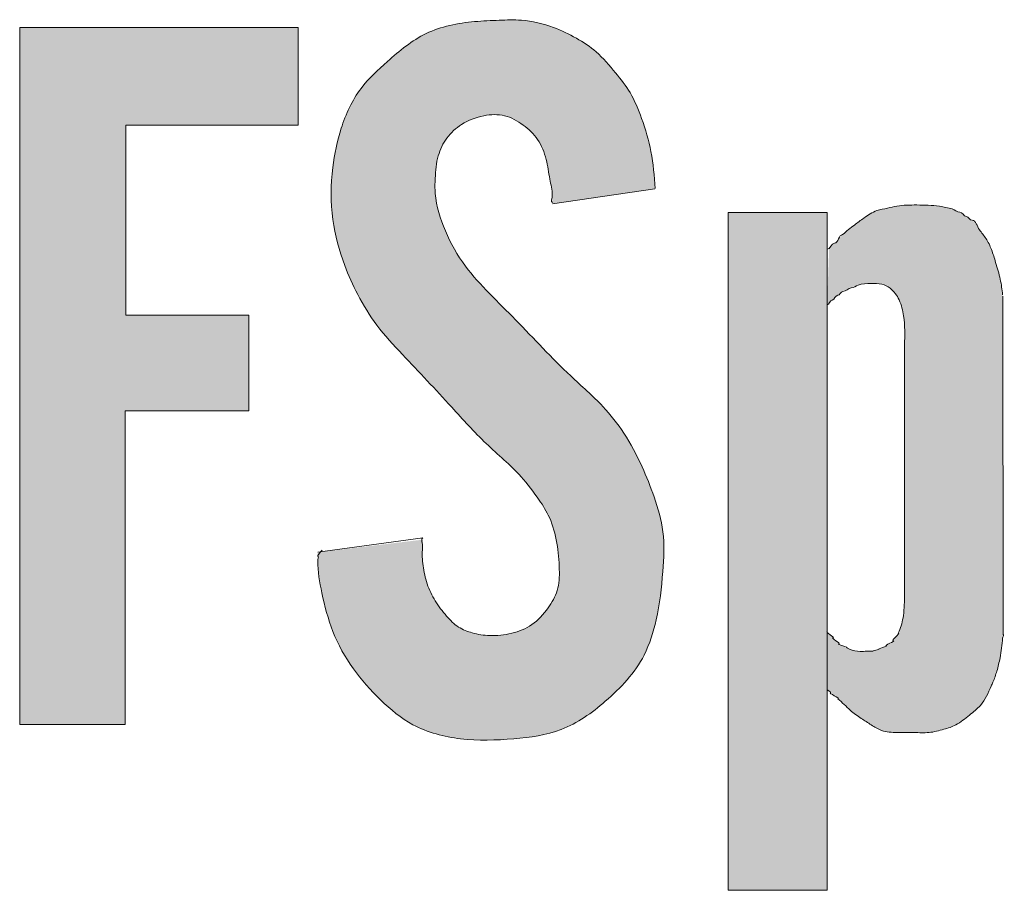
# Model space of a CAD drawing. Header units: centimetres. Extents: x -29333 to 403204, y -464147 to 16641.
# Tile 7 of 140: x 388432 to 388463, y -461376 to -461348. Entities that reach past the tile are written whole.
import ezdxf

# ---------------------------------------------------------------- set-up
doc = ezdxf.new("R2010")
doc.units = ezdxf.units.CM
doc.header["$MEASUREMENT"] = 0

msp = doc.modelspace()

# ---------------------------------------------------------------- hatches: boundary and pattern name
at = {"linetype": 'Continuous', "lineweight": 13, "true_color": 0xdf0000}
for points in [[(388441.477, -461365.022), (388441.482, -461365.47), (388441.511, -461365.756), (388441.57, -461366.104), (388441.682, -461366.62), (388441.785, -461367.012), (388441.891, -461367.34), (388441.995, -461367.608), (388442.115, -461367.872), (388442.25, -461368.128), (388442.398, -461368.378), (388442.559, -461368.62), (388442.73, -461368.853), (388442.95, -461369.122), (388443.183, -461369.38), (388443.427, -461369.627), (388443.684, -461369.865), (388443.907, -461370.051), (388444.14, -461370.223), (388444.334, -461370.348), (388444.537, -461370.459), (388444.747, -461370.556), (388445.019, -461370.657), (388445.299, -461370.738), (388445.584, -461370.801), (388445.93, -461370.854), (388446.276, -461370.885), (388446.68, -461370.898), (388447.085, -461370.89), (388447.607, -461370.856), (388448.072, -461370.807), (388448.417, -461370.753), (388448.7, -461370.69), (388448.975, -461370.609), (388449.19, -461370.527), (388449.398, -461370.431), (388449.65, -461370.292), (388449.894, -461370.134), (388450.131, -461369.962), (388450.405, -461369.741), (388450.671, -461369.507), (388450.883, -461369.304), (388451.085, -461369.092), (388451.273, -461368.871), (388451.413, -461368.687), (388451.541, -461368.495), (388451.656, -461368.296), (388451.758, -461368.09), (388451.866, -461367.822), (388451.957, -461367.546), (388452.045, -461367.208), (388452.127, -461366.81), (388452.197, -461366.353), (388452.254, -461365.836), (388452.295, -461365.257), (388452.304, -461364.909), (388452.294, -461364.62), (388452.266, -461364.333), (388452.216, -461364.049), (388452.147, -461363.767), (388452.046, -461363.434), (388451.891, -461362.996), (388451.719, -461362.567), (388451.528, -461362.146), (388451.345, -461361.784), (388451.174, -461361.482), (388451.018, -461361.238), (388450.851, -461361.002), (388450.672, -461360.774), (388450.483, -461360.555), (388450.285, -461360.344), (388449.995, -461360.062), (388449.316, -461359.433), (388448.903, -461359.027), (388448.259, -461358.363), (388447.616, -461357.698), (388446.801, -461356.877), (388446.523, -461356.581), (388446.295, -461356.319), (388446.116, -461356.093), (388445.95, -461355.857), (388445.797, -461355.612), (388445.656, -461355.358), (388445.504, -461355.044), (388445.37, -461354.72), (388445.276, -461354.444), (388445.216, -461354.219), (388445.173, -461353.992), (388445.149, -461353.763), (388445.144, -461353.532), (388445.162, -461353.126), (388445.187, -461352.895), (388445.218, -461352.725), (388445.263, -461352.557), (388445.325, -461352.395), (388445.403, -461352.238), (388445.496, -461352.091), (388445.604, -461351.954), (388445.725, -461351.828), (388445.858, -461351.716), (388446.002, -461351.617), (388446.154, -461351.533), (388446.313, -461351.463), (388446.479, -461351.408), (388446.649, -461351.366), (388446.823, -461351.338), (388446.999, -461351.326), (388447.173, -461351.334), (388447.342, -461351.365), (388447.506, -461351.421), (388447.663, -461351.497), (388447.812, -461351.589), (388447.955, -461351.693), (388448.089, -461351.806), (388448.213, -461351.929), (388448.323, -461352.062), (388448.418, -461352.207), (388448.497, -461352.362), (388448.561, -461352.524), (388448.613, -461352.692), (388448.663, -461352.918), (388448.754, -461353.43), (388448.797, -461353.656), (388448.815, -461353.83), (388448.818, -461354.115), (388452.032, -461353.636), (388451.979, -461353.025), (388451.927, -461352.64), (388451.864, -461352.313), (388451.782, -461351.99), (388451.666, -461351.618), (388451.514, -461351.198), (388451.404, -461350.942), (388451.305, -461350.743), (388451.192, -461350.553), (388451.034, -461350.325), (388450.792, -461350.018), (388450.54, -461349.719), (388450.35, -461349.517), (388450.188, -461349.366), (388450.015, -461349.227), (388449.832, -461349.099), (388449.595, -461348.952), (388449.301, -461348.794), (388449.049, -461348.677), (388448.789, -461348.576), (388448.523, -461348.492), (388448.252, -461348.427), (388447.977, -461348.384), (388447.699, -461348.365), (388447.366, -461348.365), (388446.644, -461348.396), (388446.255, -461348.428), (388445.921, -461348.474), (388445.59, -461348.539), (388445.321, -461348.613), (388445.059, -461348.705), (388444.857, -461348.795), (388444.662, -461348.899), (388444.428, -461349.046), (388444.202, -461349.209), (388443.94, -461349.42), (388443.516, -461349.789), (388443.27, -461350.017), (388443.075, -461350.215), (388442.929, -461350.381), (388442.793, -461350.556), (388442.669, -461350.74), (388442.531, -461350.981), (388442.408, -461351.233), (388442.302, -461351.492), (388442.192, -461351.81), (388442.102, -461352.132), (388442.019, -461352.512), (388441.958, -461352.897), (388441.917, -461353.285), (388441.897, -461353.674), (388441.9, -461354.065), (388441.923, -461354.398), (388441.965, -461354.729), (388442.026, -461355.058), (388442.105, -461355.383), (388442.218, -461355.756), (388442.351, -461356.122), (388442.502, -461356.481), (388442.668, -461356.833), (388442.851, -461357.178), (388443.02, -461357.466), (388443.203, -461357.745), (388443.367, -461357.969), (388443.577, -461358.228), (388443.835, -461358.519), (388445.356, -461360.142), (388446.259, -461361.124), (388446.568, -461361.444), (388446.848, -461361.714), (388447.504, -461362.317), (388447.74, -461362.551), (388447.927, -461362.756), (388448.103, -461362.971), (388448.302, -461363.239), (388448.49, -461363.516), (388448.632, -461363.755), (388448.731, -461363.954), (388448.812, -461364.161), (388448.877, -461364.374), (388448.94, -461364.646), (388448.993, -461364.976), (388449.024, -461365.307), (388449.035, -461365.643), (388449.028, -461365.867), (388449.009, -461366.033), (388448.973, -461366.196), (388448.919, -461366.352), (388448.847, -461366.502), (388448.761, -461366.647), (388448.631, -461366.832), (388448.526, -461366.963), (388448.411, -461367.086), (388448.288, -461367.198), (388448.155, -461367.297), (388448.011, -461367.381), (388447.859, -461367.452), (388447.701, -461367.509), (388447.485, -461367.568), (388447.264, -461367.607), (388447.043, -461367.627), (388446.82, -461367.626), (388446.599, -461367.604), (388446.38, -461367.561), (388446.219, -461367.514), (388446.062, -461367.455), (388445.914, -461367.379), (388445.822, -461367.318), (388445.693, -461367.212), (388445.574, -461367.093), (388445.428, -461366.924), (388445.292, -461366.747), (388445.168, -461366.563), (388445.057, -461366.371), (388444.961, -461366.17), (388444.901, -461366.013), (388444.838, -461365.797), (388444.785, -461365.524), (388444.754, -461365.261), (388444.746, -461365.046), (388444.76, -461364.809), (388444.77, -461364.625)], [(388432.153, -461370.415), (388435.449, -461370.415), (388435.449, -461360.6), (388439.32, -461360.6), (388439.32, -461357.6), (388435.477, -461357.6), (388435.477, -461351.656), (388440.862, -461351.656), (388440.862, -461348.599), (388432.153, -461348.599)]]:
    msp.add_hatch(color=12, dxfattribs=at).paths.add_polyline_path(points)
at = {"linetype": 'Continuous', "lineweight": 13, "true_color": 0x003080}
for points in [[(388457.477, -461355.489), (388457.411, -461357.277), (388457.612, -461357.089), (388457.839, -461356.903), (388457.932, -461356.844), (388458.084, -461356.78), (388458.373, -461356.664), (388458.497, -461356.633), (388458.68, -461356.613), (388458.939, -461356.609), (388459.085, -461356.625), (388459.19, -461356.655), (388459.291, -461356.702), (388459.383, -461356.763), (388459.466, -461356.836), (388459.55, -461356.933), (388459.62, -461357.041), (388459.685, -461357.173), (388459.739, -461357.327), (388459.785, -461357.522), (388459.823, -461357.794), (388459.841, -461358.085), (388459.837, -461358.416), (388459.829, -461358.545), (388459.826, -461366.611), (388459.809, -461366.896), (388459.778, -461367.115), (388459.727, -461367.315), (388459.661, -461367.494), (388459.583, -461367.651), (388459.521, -461367.743), (388459.384, -461367.875), (388459.276, -461367.942), (388459.089, -461368.027), (388458.896, -461368.104), (388458.502, -461368.119), (388458.36, -461368.117), (388458.237, -461368.093), (388458.071, -461368.034), (388457.88, -461367.95), (388457.787, -461367.892), (388457.5, -461367.596), (388457.411, -461367.506), (388457.411, -461369.307), (388457.52, -461369.418), (388457.676, -461369.545), (388457.813, -461369.659), (388458.121, -461369.951), (388458.277, -461370.077), (388458.571, -461370.28), (388458.91, -461370.497), (388459.049, -461370.569), (388459.173, -461370.614), (388459.326, -461370.645), (388459.528, -461370.66), (388460.221, -461370.664), (388460.511, -461370.667), (388460.688, -461370.65), (388460.906, -461370.604), (388461.229, -461370.508), (388461.395, -461370.443), (388461.53, -461370.368), (388461.676, -461370.265), (388462.078, -461369.94), (388462.189, -461369.832), (388462.272, -461369.729), (388462.355, -461369.598), (388462.457, -461369.397), (388462.629, -461369.008), (388462.71, -461368.776), (388462.784, -461368.495), (388462.842, -461368.188), (388462.902, -461367.701), (388462.914, -461367.59), (388462.904, -461356.984), (388462.849, -461356.59), (388462.791, -461356.325), (388462.613, -461355.724), (388462.528, -461355.488), (388462.447, -461355.318), (388462.36, -461355.176), (388462.147, -461354.891), (388462.027, -461354.718), (388461.956, -461354.642), (388461.874, -461354.58), (388461.557, -461354.377), (388461.425, -461354.314), (388461.245, -461354.255), (388461.041, -461354.211), (388460.751, -461354.175), (388460.397, -461354.156), (388459.977, -461354.156), (388459.706, -461354.175), (388459.481, -461354.213), (388459.03, -461354.31), (388458.894, -461354.36), (388458.747, -461354.439), (388458.538, -461354.581), (388458.085, -461354.918), (388457.927, -461355.053), (388457.781, -461355.203), (388457.636, -461355.353)], [(388457.411, -461354.392), (388454.312, -461354.392), (388454.312, -461375.598), (388457.411, -461375.598)]]:
    msp.add_hatch(color=156, dxfattribs=at).paths.add_polyline_path(points)

# ---------------------------------------------------------------- linework, layer by layer
at = {"color": 156, "linetype": 'Continuous', "lineweight": 13, "true_color": 0x003080}
msp.add_line((388459.829, -461366.42), (388459.829, -461358.545), dxfattribs=at)
at = {"color": 12, "linetype": 'Continuous', "lineweight": 13, "true_color": 0xdf0000, "flags": 128}
msp.add_lwpolyline([(388432.153, -461370.415), (388432.153, -461348.599), (388440.862, -461348.599), (388440.862, -461351.656), (388435.477, -461351.656), (388435.477, -461357.6), (388439.32, -461357.6), (388439.32, -461360.6), (388435.449, -461360.6), (388435.449, -461370.415)], close=True, dxfattribs=at)
for points in [[(388448.818, -461354.115), (388452.022, -461353.646)], [(388441.477, -461365.022), (388444.766, -461364.571)]]:
    msp.add_lwpolyline(points, dxfattribs=at)
at = {"color": 156, "linetype": 'Continuous', "lineweight": 13, "true_color": 0x003080, "flags": 128}
msp.add_lwpolyline([(388454.312, -461354.392), (388457.411, -461354.392), (388457.411, -461375.598), (388454.312, -461375.598)], close=True, dxfattribs=at)
msp.add_lwpolyline([(388462.906, -461357.004), (388462.914, -461367.59)], dxfattribs=at)
at = {"color": 12, "linetype": 'Continuous', "lineweight": 13, "true_color": 0xdf0000}
for points, knots in [([(388452.032, -461353.636), (388452.002, -461353.249), (388451.972, -461352.862), (388451.9, -461352.483), (388451.833, -461352.133), (388451.729, -461351.789), (388451.608, -461351.45), (388451.508, -461351.17), (388451.396, -461350.892), (388451.245, -461350.638), (388451.116, -461350.42), (388450.957, -461350.22), (388450.795, -461350.021), (388450.604, -461349.787), (388450.409, -461349.557), (388450.183, -461349.361), (388449.994, -461349.199), (388449.784, -461349.06), (388449.566, -461348.936), (388449.338, -461348.806), (388449.101, -461348.691), (388448.855, -461348.599), (388448.531, -461348.479), (388448.19, -461348.397), (388447.846, -461348.372), (388447.616, -461348.355), (388447.385, -461348.364), (388447.155, -461348.372), (388446.898, -461348.382), (388446.643, -461348.392), (388446.385, -461348.415), (388445.863, -461348.463), (388445.333, -461348.565), (388444.866, -461348.79), (388444.422, -461349.005), (388444.035, -461349.331), (388443.657, -461349.664), (388443.359, -461349.927), (388443.066, -461350.194), (388442.83, -461350.506), (388442.552, -461350.876), (388442.353, -461351.31), (388442.21, -461351.755), (388442.081, -461352.155), (388441.997, -461352.564), (388441.947, -461352.978), (388441.882, -461353.52), (388441.874, -461354.071), (388441.947, -461354.612), (388442.014, -461355.101), (388442.146, -461355.58), (388442.32, -461356.042), (388442.438, -461356.354), (388442.576, -461356.658), (388442.73, -461356.954), (388442.905, -461357.29), (388443.1, -461357.615), (388443.327, -461357.917), (388443.57, -461358.241), (388443.849, -461358.537), (388444.128, -461358.832), (388444.644, -461359.38), (388445.16, -461359.924), (388445.667, -461360.479), (388446.019, -461360.866), (388446.367, -461361.257), (388446.746, -461361.618), (388447.109, -461361.965), (388447.501, -461362.285), (388447.838, -461362.656), (388448.045, -461362.884), (388448.232, -461363.132), (388448.405, -461363.388), (388448.523, -461363.563), (388448.635, -461363.743), (388448.722, -461363.934), (388448.837, -461364.187), (388448.908, -461364.46), (388448.956, -461364.734), (388449.004, -461365.007), (388449.029, -461365.28), (388449.034, -461365.558), (388449.039, -461365.781), (388449.03, -461366.008), (388448.967, -461366.218), (388448.909, -461366.411), (388448.805, -461366.591), (388448.685, -461366.759), (388448.54, -461366.962), (388448.373, -461367.149), (388448.172, -461367.286), (388447.985, -461367.413), (388447.768, -461367.498), (388447.545, -461367.553), (388447.317, -461367.61), (388447.083, -461367.636), (388446.851, -461367.627), (388446.669, -461367.62), (388446.487, -461367.592), (388446.31, -461367.542), (388446.16, -461367.5), (388446.013, -461367.443), (388445.883, -461367.36), (388445.741, -461367.269), (388445.62, -461367.147), (388445.507, -461367.019), (388445.376, -461366.868), (388445.258, -461366.709), (388445.155, -461366.541), (388445.051, -461366.372), (388444.962, -461366.195), (388444.898, -461366.006), (388444.836, -461365.821), (388444.798, -461365.626), (388444.773, -461365.442), (388444.748, -461365.254), (388444.737, -461365.08), (388444.755, -461364.861), (388444.763, -461364.762), (388444.683, -461364.571), (388444.766, -461364.571)], [0, 0, 0, 0, 1, 1, 1, 2, 2, 2, 3, 3, 3, 4, 4, 4, 5, 5, 5, 6, 6, 6, 7, 7, 7, 8, 8, 8, 9, 9, 9, 10, 10, 10, 11, 11, 11, 12, 12, 12, 13, 13, 13, 14, 14, 14, 15, 15, 15, 16, 16, 16, 17, 17, 17, 18, 18, 18, 19, 19, 19, 20, 20, 20, 21, 21, 21, 22, 22, 22, 23, 23, 23, 24, 24, 24, 25, 25, 25, 26, 26, 26, 27, 27, 27, 28, 28, 28, 29, 29, 29, 30, 30, 30, 31, 31, 31, 32, 32, 32, 33, 33, 33, 34, 34, 34, 35, 35, 35, 36, 36, 36, 37, 37, 37, 38, 38, 38, 39, 39, 39, 40, 40, 40, 40]), ([(388441.613, -461364.956), (388441.619, -461364.956), (388441.437, -461365.149), (388441.475, -461365.149), (388441.527, -461365.149), (388441.475, -461365.247), (388441.475, -461365.293), (388441.475, -461365.613), (388441.537, -461365.955), (388441.607, -461366.287), (388441.695, -461366.706), (388441.797, -461367.11), (388441.951, -461367.5), (388442.113, -461367.91), (388442.332, -461368.303), (388442.59, -461368.664), (388442.841, -461369.017), (388443.129, -461369.339), (388443.442, -461369.641), (388443.75, -461369.938), (388444.082, -461370.216), (388444.456, -461370.417), (388444.912, -461370.662), (388445.43, -461370.795), (388445.947, -461370.856), (388446.502, -461370.921), (388447.055, -461370.903), (388447.613, -461370.856), (388448.118, -461370.813), (388448.628, -461370.745), (388449.093, -461370.566), (388449.598, -461370.372), (388450.051, -461370.047), (388450.472, -461369.684), (388450.958, -461369.265), (388451.402, -461368.796), (388451.687, -461368.238), (388451.862, -461367.894), (388451.977, -461367.516), (388452.062, -461367.135), (388452.173, -461366.636), (388452.232, -461366.133), (388452.272, -461365.624), (388452.304, -461365.207), (388452.324, -461364.787), (388452.272, -461364.376), (388452.225, -461364.005), (388452.119, -461363.641), (388451.996, -461363.286), (388451.885, -461362.966), (388451.76, -461362.653), (388451.621, -461362.345), (388451.456, -461361.981), (388451.272, -461361.624), (388451.052, -461361.289), (388450.859, -461360.995), (388450.639, -461360.719), (388450.398, -461360.463), (388450.081, -461360.124), (388449.728, -461359.821), (388449.39, -461359.503), (388448.793, -461358.941), (388448.242, -461358.334), (388447.668, -461357.75), (388447.396, -461357.474), (388447.12, -461357.204), (388446.849, -461356.926), (388446.582, -461356.652), (388446.321, -461356.372), (388446.096, -461356.066), (388445.845, -461355.726), (388445.638, -461355.354), (388445.468, -461354.962), (388445.307, -461354.587), (388445.179, -461354.194), (388445.151, -461353.792), (388445.14, -461353.636), (388445.143, -461353.479), (388445.151, -461353.321), (388445.162, -461353.081), (388445.18, -461352.841), (388445.247, -461352.611), (388445.304, -461352.414), (388445.396, -461352.225), (388445.519, -461352.059), (388445.643, -461351.892), (388445.799, -461351.747), (388445.973, -461351.635), (388446.185, -461351.498), (388446.426, -461351.408), (388446.677, -461351.36), (388446.892, -461351.32), (388447.115, -461351.31), (388447.323, -461351.36), (388447.532, -461351.411), (388447.725, -461351.522), (388447.901, -461351.652), (388448.076, -461351.782), (388448.235, -461351.931), (388448.355, -461352.108), (388448.482, -461352.292), (388448.567, -461352.507), (388448.621, -461352.726), (388448.672, -461352.93), (388448.697, -461353.139), (388448.736, -461353.344), (388448.768, -461353.51), (388448.81, -461353.674), (388448.815, -461353.847), (388448.818, -461353.924), (388448.747, -461354.074), (388448.817, -461354.074)], [0, 0, 0, 0, 1, 1, 1, 2, 2, 2, 3, 3, 3, 4, 4, 4, 5, 5, 5, 6, 6, 6, 7, 7, 7, 8, 8, 8, 9, 9, 9, 10, 10, 10, 11, 11, 11, 12, 12, 12, 13, 13, 13, 14, 14, 14, 15, 15, 15, 16, 16, 16, 17, 17, 17, 18, 18, 18, 19, 19, 19, 20, 20, 20, 21, 21, 21, 22, 22, 22, 23, 23, 23, 24, 24, 24, 25, 25, 25, 26, 26, 26, 27, 27, 27, 28, 28, 28, 29, 29, 29, 30, 30, 30, 31, 31, 31, 32, 32, 32, 33, 33, 33, 34, 34, 34, 35, 35, 35, 36, 36, 36, 37, 37, 37, 37])]:
    msp.add_open_spline(points, degree=3, knots=knots, dxfattribs=at)
at = {"color": 156, "linetype": 'Continuous', "lineweight": 13, "true_color": 0x003080}
for points, knots in [([(388457.897, -461355.082), (388458.01, -461354.971), (388458.139, -461354.875), (388458.266, -461354.78), (388458.364, -461354.707), (388458.461, -461354.635), (388458.561, -461354.563), (388458.69, -461354.471), (388458.823, -461354.381), (388458.97, -461354.329), (388459.074, -461354.293), (388459.185, -461354.275), (388459.295, -461354.253), (388459.395, -461354.233), (388459.493, -461354.208), (388459.593, -461354.191), (388459.798, -461354.157), (388460.008, -461354.153), (388460.217, -461354.154), (388460.455, -461354.155), (388460.691, -461354.163), (388460.925, -461354.194), (388461.061, -461354.212), (388461.196, -461354.237), (388461.327, -461354.279), (388461.408, -461354.305), (388461.476, -461354.379), (388461.561, -461354.379), (388461.643, -461354.379), (388461.685, -461354.513), (388461.768, -461354.513), (388461.84, -461354.513), (388461.875, -461354.632), (388461.945, -461354.632), (388462.068, -461354.632), (388462.1, -461354.825), (388462.173, -461354.928), (388462.241, -461355.024), (388462.318, -461355.112), (388462.382, -461355.208), (388462.451, -461355.313), (388462.506, -461355.43), (388462.552, -461355.548), (388462.603, -461355.681), (388462.642, -461355.818), (388462.683, -461355.954), (388462.735, -461356.127), (388462.79, -461356.301), (388462.827, -461356.478), (388462.862, -461356.638), (388462.882, -461356.802), (388462.902, -461356.966)], [0, 0, 0, 0, 1, 1, 1, 2, 2, 2, 3, 3, 3, 4, 4, 4, 5, 5, 5, 6, 6, 6, 7, 7, 7, 8, 8, 8, 9, 9, 9, 10, 10, 10, 11, 11, 11, 12, 12, 12, 13, 13, 13, 14, 14, 14, 15, 15, 15, 16, 16, 16, 17, 17, 17, 17]), ([(388457.411, -461355.541), (388457.513, -461355.541), (388457.543, -461355.345), (388457.644, -461355.345), (388457.766, -461355.345), (388457.775, -461355.082), (388457.897, -461355.082)], [0, 0, 0, 0, 1, 1, 1, 2, 2, 2, 2]), ([(388457.411, -461357.277), (388457.484, -461357.277), (388457.496, -461357.128), (388457.568, -461357.128), (388457.645, -461357.128), (388457.666, -461356.979), (388457.743, -461356.979), (388457.81, -461356.979), (388457.838, -461356.86), (388457.904, -461356.86), (388457.998, -461356.86), (388458.069, -461356.749), (388458.164, -461356.749), (388458.244, -461356.749), (388458.309, -461356.684), (388458.384, -461356.66), (388458.511, -461356.62), (388458.647, -461356.612), (388458.784, -461356.609), (388458.9, -461356.605), (388459.016, -461356.605), (388459.126, -461356.635), (388459.216, -461356.659), (388459.303, -461356.702), (388459.378, -461356.759), (388459.503, -461356.853), (388459.597, -461356.983), (388459.663, -461357.123), (388459.737, -461357.28), (388459.776, -461357.45), (388459.802, -461357.621), (388459.848, -461357.925), (388459.851, -461358.234), (388459.829, -461358.545)], [0, 0, 0, 0, 1, 1, 1, 2, 2, 2, 3, 3, 3, 4, 4, 4, 5, 5, 5, 6, 6, 6, 7, 7, 7, 8, 8, 8, 9, 9, 9, 10, 10, 10, 11, 11, 11, 11]), ([(388459.829, -461366.42), (388459.827, -461366.64), (388459.823, -461366.86), (388459.785, -461367.075), (388459.756, -461367.239), (388459.707, -461367.4), (388459.635, -461367.551)], [0, 0, 0, 0, 1, 1, 1, 2, 2, 2, 2]), ([(388458.025, -461368.015), (388458.119, -461368.015), (388457.686, -461367.885), (388457.778, -461367.885), (388457.866, -461367.885), (388457.502, -461367.693), (388457.592, -461367.693), (388457.679, -461367.693), (388457.325, -461367.506), (388457.411, -461367.506)], [0, 0, 0, 0, 1, 1, 1, 2, 2, 2, 3, 3, 3, 3]), ([(388459.635, -461367.551), (388459.73, -461367.551), (388459.389, -461367.788), (388459.483, -461367.788), (388459.575, -461367.788), (388459.167, -461367.951), (388459.259, -461367.951), (388459.343, -461367.951), (388458.944, -461368.053), (388459.029, -461368.053), (388459.096, -461368.053), (388458.775, -461368.118), (388458.841, -461368.118), (388458.916, -461368.118), (388458.533, -461368.118), (388458.61, -461368.118), (388458.693, -461368.118), (388458.446, -461368.125), (388458.366, -461368.118), (388458.249, -461368.107), (388458.136, -461368.062), (388458.025, -461368.015)], [0, 0, 0, 0, 1, 1, 1, 2, 2, 2, 3, 3, 3, 4, 4, 4, 5, 5, 5, 6, 6, 6, 7, 7, 7, 7]), ([(388462.914, -461367.59), (388462.954, -461367.59), (388462.906, -461367.669), (388462.902, -461367.708), (388462.879, -461367.914), (388462.856, -461368.12), (388462.819, -461368.323), (388462.793, -461368.463), (388462.761, -461368.601), (388462.721, -461368.737), (388462.686, -461368.857), (388462.645, -461368.975), (388462.596, -461369.089), (388462.579, -461369.129), (388462.561, -461369.167), (388462.543, -461369.207), (388462.447, -461369.418), (388462.356, -461369.64), (388462.207, -461369.812), (388462.109, -461369.926), (388461.985, -461370.017), (388461.866, -461370.113), (388461.726, -461370.224), (388461.592, -461370.342), (388461.437, -461370.422), (388461.321, -461370.482), (388461.193, -461370.522), (388461.065, -461370.559), (388460.911, -461370.604), (388460.756, -461370.646), (388460.599, -461370.661), (388460.445, -461370.676), (388460.289, -461370.665), (388460.133, -461370.661), (388459.956, -461370.657), (388459.78, -461370.664), (388459.601, -461370.661), (388459.435, -461370.659), (388459.266, -461370.65), (388459.113, -461370.595), (388458.999, -461370.554), (388458.893, -461370.488), (388458.789, -461370.422), (388458.684, -461370.355), (388458.581, -461370.287), (388458.479, -461370.218), (388458.361, -461370.139), (388458.244, -461370.058), (388458.137, -461369.965), (388458.004, -461369.85), (388457.886, -461369.717), (388457.75, -461369.605)], [0, 0, 0, 0, 1, 1, 1, 2, 2, 2, 3, 3, 3, 4, 4, 4, 5, 5, 5, 6, 6, 6, 7, 7, 7, 8, 8, 8, 9, 9, 9, 10, 10, 10, 11, 11, 11, 12, 12, 12, 13, 13, 13, 14, 14, 14, 15, 15, 15, 16, 16, 16, 17, 17, 17, 17]), ([(388457.75, -461369.605), (388457.85, -461369.605), (388457.419, -461369.416), (388457.518, -461369.416), (388457.569, -461369.416), (388457.36, -461369.307), (388457.411, -461369.307)], [0, 0, 0, 0, 1, 1, 1, 2, 2, 2, 2])]:
    msp.add_open_spline(points, degree=3, knots=knots, dxfattribs=at)

doc.saveas('drawing.dxf')
